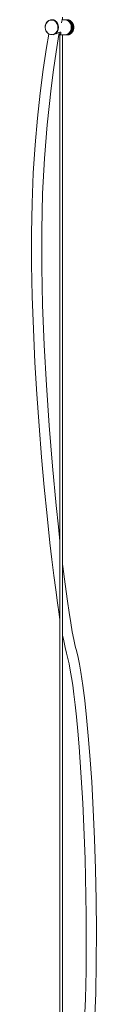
# Model space of a CAD drawing. Header units: millimetres. Extents: x -208 to 649, y -1708 to 186.
# Tile 16 of 22: x 432 to 470, y -1321 to -739. Entities that reach past the tile are written whole.
import ezdxf

# ---------------------------------------------------------------- set-up
doc = ezdxf.new("R2010")
doc.units = ezdxf.units.MM

msp = doc.modelspace()

# ---------------------------------------------------------------- linework, layer by layer
at = {"color": 7, "linetype": 'Continuous', "lineweight": 15}
for p, q in [((450.49, -739.33), (450.49, -737.61)), ((444.25, -739.2), (444.12, -739.2)), ((451.64, -739.2), (450.49, -739.2)), ((451.74, -739.2), (451.83, -739.2)), ((451.83, -739.2), (451.83, -739.2)), ((453.2, -739.2), (451.83, -739.2)), ((452.05, -739.22), (452.03, -739.21)), ((452.03, -739.21), (453.4, -739.21)), ((452.16, -739.22), (452.15, -739.24)), ((453.53, -739.22), (452.16, -739.22)), ((452.39, -739.28), (452.36, -739.25)), ((452.36, -739.25), (453.73, -739.25)), ((452.49, -739.27), (452.47, -739.3)), ((453.86, -739.27), (452.49, -739.27)), ((452.73, -739.37), (452.69, -739.32)), ((452.69, -739.32), (454.05, -739.32)), ((452.82, -739.35), (452.78, -739.39)), ((454.18, -739.35), (452.82, -739.35)), ((453.06, -739.5), (453.01, -739.42)), ((453.01, -739.42), (454.37, -739.42)), ((453.13, -739.47), (453.09, -739.52)), ((454.5, -739.47), (453.13, -739.47)), ((453.37, -739.66), (453.32, -739.55)), ((453.32, -739.55), (454.68, -739.55)), ((453.44, -739.62), (453.38, -739.67)), ((453.41, -739.22), (453.4, -739.21)), ((454.81, -739.62), (453.44, -739.62)), ((453.67, -739.84), (453.62, -739.72)), ((453.62, -739.72), (454.98, -739.72)), ((453.73, -739.79), (453.67, -739.84)), ((453.76, -739.27), (453.73, -739.25)), ((455.1, -739.79), (453.73, -739.79)), ((453.94, -740.03), (453.9, -739.91)), ((453.9, -739.91), (455.27, -739.91)), ((454.02, -740), (453.94, -740.03)), ((455.38, -740), (454.02, -740)), ((454.09, -739.35), (454.05, -739.32)), ((454.21, -740.26), (454.18, -740.13)), ((454.18, -740.13), (455.54, -740.13)), ((454.28, -740.23), (454.21, -740.26)), ((455.65, -740.23), (454.28, -740.23)), ((454.42, -739.47), (454.37, -739.42)), ((454.45, -740.51), (454.43, -740.37)), ((454.43, -740.37), (455.8, -740.37)), ((454.53, -740.48), (454.45, -740.51)), ((455.89, -740.48), (454.53, -740.48)), ((454.68, -740.78), (454.66, -740.64)), ((454.66, -740.64), (456.03, -740.64)), ((454.74, -739.62), (454.68, -739.55)), ((454.75, -740.76), (454.68, -740.78)), ((456.12, -740.76), (454.75, -740.76)), ((454.88, -741.07), (454.88, -740.94)), ((454.88, -740.94), (456.25, -740.94)), ((454.96, -741.06), (454.88, -741.07)), ((456.33, -741.06), (454.96, -741.06)), ((455.04, -739.79), (454.98, -739.72)), ((455.07, -741.38), (455.07, -741.25)), ((455.07, -741.25), (456.44, -741.25)), ((455.14, -741.38), (455.07, -741.38)), ((456.51, -741.38), (455.14, -741.38)), ((455.22, -741.71), (455.24, -741.58)), ((455.3, -741.71), (455.22, -741.71)), ((455.22, -741.71), (456.63, -741.71)), ((455.24, -741.58), (456.61, -741.58)), ((455.32, -740), (455.27, -739.91)), ((456.67, -741.71), (455.3, -741.71)), ((455.36, -742.05), (455.38, -741.92)), ((455.44, -742.06), (455.36, -742.05)), ((455.36, -742.05), (456.76, -742.05)), ((455.38, -741.92), (456.75, -741.92)), ((456.8, -742.06), (455.44, -742.06)), ((455.47, -742.4), (455.5, -742.28)), ((455.54, -742.42), (455.47, -742.4)), ((455.47, -742.4), (456.87, -742.4)), ((455.5, -742.28), (456.87, -742.28)), ((455.59, -740.23), (455.54, -740.13)), ((456.91, -742.42), (455.54, -742.42)), ((455.55, -742.77), (455.59, -742.64)), ((455.62, -742.79), (455.55, -742.77)), ((455.55, -742.77), (456.95, -742.77)), ((455.55, -744.63), (455.63, -744.54)), ((455.61, -744.69), (455.55, -744.63)), ((455.55, -744.63), (456.95, -744.63)), ((455.59, -742.64), (456.96, -742.64)), ((455.6, -743.14), (455.66, -743.02)), ((455.68, -743.17), (455.6, -743.14)), ((455.6, -743.14), (457.01, -743.14)), ((455.6, -744.26), (455.68, -744.16)), ((455.67, -744.31), (455.6, -744.26)), ((455.6, -744.26), (457.01, -744.26)), ((456.97, -744.69), (455.61, -744.69)), ((456.99, -742.79), (455.62, -742.79)), ((455.63, -743.51), (455.69, -743.4)), ((455.7, -743.55), (455.63, -743.51)), ((455.63, -743.51), (457.04, -743.51)), ((455.63, -743.89), (455.7, -743.78)), ((455.7, -743.93), (455.63, -743.89)), ((455.63, -743.89), (457.04, -743.89)), ((455.63, -744.54), (457, -744.54)), ((455.66, -743.02), (457.02, -743.02)), ((457.03, -744.31), (455.67, -744.31)), ((457.04, -743.17), (455.68, -743.17)), ((455.68, -744.16), (457.05, -744.16)), ((455.69, -743.4), (457.06, -743.4)), ((457.07, -743.55), (455.7, -743.55)), ((455.7, -743.78), (457.07, -743.78)), ((457.06, -743.93), (455.7, -743.93)), ((455.84, -740.48), (455.8, -740.37)), ((456.08, -740.76), (456.03, -740.64)), ((456.28, -741.06), (456.25, -740.94)), ((456.47, -741.38), (456.44, -741.25)), ((456.63, -741.71), (456.61, -741.58)), ((456.67, -741.71), (456.63, -741.71)), ((456.76, -742.05), (456.75, -741.92)), ((456.8, -742.06), (456.76, -742.05)), ((456.87, -742.4), (456.87, -742.28)), ((456.91, -742.42), (456.87, -742.4)), ((456.95, -742.77), (456.96, -742.64)), ((456.99, -742.79), (456.95, -742.77)), ((456.95, -744.63), (457, -744.54)), ((456.97, -744.69), (456.95, -744.63)), ((457.01, -743.14), (457.02, -743.02)), ((457.04, -743.17), (457.01, -743.14)), ((457.01, -744.26), (457.05, -744.16)), ((457.03, -744.31), (457.01, -744.26)), ((457.04, -743.51), (457.06, -743.4)), ((457.07, -743.55), (457.04, -743.51)), ((457.04, -743.89), (457.07, -743.78)), ((457.06, -743.93), (457.04, -743.89)), ((448.28, -748.2), (449.22, -748.2)), ((448.93, -748.2), (448.93, -1402.08)), ((450.49, -1402.08), (450.49, -748.09)), ((450.49, -748.2), (451.64, -748.2)), ((451.75, -748.2), (451.75, -748.2)), ((453.12, -748.2), (451.75, -748.2)), ((451.88, -748.19), (451.89, -748.2)), ((451.89, -748.2), (453.25, -748.2)), ((452.09, -748.19), (452.09, -748.17)), ((453.45, -748.19), (452.09, -748.19)), ((452.19, -748.15), (452.22, -748.17)), ((452.22, -748.17), (453.58, -748.17)), ((452.41, -748.14), (452.43, -748.11)), ((453.78, -748.14), (452.41, -748.14)), ((452.5, -748.09), (452.55, -748.11)), ((452.55, -748.11), (453.91, -748.11)), ((452.74, -748.06), (452.75, -748.01)), ((454.11, -748.06), (452.74, -748.06)), ((452.8, -748), (452.87, -748.02)), ((452.87, -748.02), (454.24, -748.02)), ((453.06, -747.96), (453.07, -747.89)), ((454.42, -747.96), (453.06, -747.96)), ((453.1, -747.88), (453.18, -747.9)), ((453.12, -748.2), (453.12, -748.2)), ((453.18, -747.9), (454.55, -747.9)), ((453.37, -747.82), (453.38, -747.73)), ((454.73, -747.82), (453.37, -747.82)), ((453.38, -747.73), (453.49, -747.75)), ((453.45, -748.19), (453.46, -748.17)), ((453.49, -747.75), (454.85, -747.75)), ((453.67, -747.56), (453.78, -747.57)), ((453.67, -747.65), (453.67, -747.56)), ((455.03, -747.65), (453.67, -747.65)), ((453.78, -747.57), (455.15, -747.57)), ((453.78, -748.14), (453.8, -748.11)), ((453.94, -747.36), (454.06, -747.36)), ((453.95, -747.45), (453.94, -747.36)), ((455.32, -747.45), (453.95, -747.45)), ((454.06, -747.36), (455.43, -747.36)), ((454.11, -748.06), (454.13, -748.02)), ((454.21, -747.14), (454.32, -747.13)), ((454.22, -747.23), (454.21, -747.14)), ((454.21, -747.14), (455.61, -747.14)), ((455.58, -747.23), (454.22, -747.23)), ((454.32, -747.13), (455.69, -747.13)), ((454.42, -747.96), (454.46, -747.9)), ((454.45, -746.89), (454.57, -746.87)), ((454.47, -746.98), (454.45, -746.89)), ((454.45, -746.89), (455.86, -746.89)), ((455.84, -746.98), (454.47, -746.98)), ((454.57, -746.87), (455.93, -746.87)), ((454.68, -746.62), (454.79, -746.59)), ((454.7, -746.7), (454.68, -746.62)), ((454.68, -746.62), (456.08, -746.62)), ((456.07, -746.7), (454.7, -746.7)), ((454.73, -747.82), (454.77, -747.75)), ((454.79, -746.59), (456.16, -746.59)), ((454.88, -746.33), (454.99, -746.29)), ((454.91, -746.41), (454.88, -746.33)), ((454.88, -746.33), (456.29, -746.33)), ((456.28, -746.41), (454.91, -746.41)), ((454.99, -746.29), (456.36, -746.29)), ((455.03, -747.65), (455.07, -747.57)), ((455.07, -746.02), (455.17, -745.96)), ((455.1, -746.1), (455.07, -746.02)), ((455.07, -746.02), (456.47, -746.02)), ((456.47, -746.1), (455.1, -746.1)), ((455.17, -745.96), (456.54, -745.96)), ((455.22, -745.69), (455.33, -745.63)), ((455.27, -745.76), (455.22, -745.69)), ((455.22, -745.69), (456.63, -745.69)), ((456.63, -745.76), (455.27, -745.76)), ((455.32, -747.45), (455.35, -747.36)), ((455.33, -745.63), (456.69, -745.63)), ((455.36, -745.35), (455.46, -745.27)), ((455.41, -745.42), (455.36, -745.35)), ((455.36, -745.35), (456.76, -745.35)), ((456.77, -745.42), (455.41, -745.42)), ((455.46, -745.27), (456.82, -745.27)), ((455.47, -744.99), (455.56, -744.91)), ((455.52, -745.06), (455.47, -744.99)), ((455.47, -744.99), (456.87, -744.99)), ((456.89, -745.06), (455.52, -745.06)), ((455.56, -744.91), (456.92, -744.91)), ((455.58, -747.23), (455.61, -747.14)), ((455.61, -747.14), (455.69, -747.13)), ((455.84, -746.98), (455.86, -746.89)), ((455.86, -746.89), (455.93, -746.87)), ((456.07, -746.7), (456.08, -746.62)), ((456.08, -746.62), (456.16, -746.59)), ((456.28, -746.41), (456.29, -746.33)), ((456.29, -746.33), (456.36, -746.29)), ((456.47, -746.02), (456.54, -745.96)), ((456.47, -746.1), (456.47, -746.02)), ((456.63, -745.69), (456.69, -745.63)), ((456.63, -745.76), (456.63, -745.69)), ((456.76, -745.35), (456.82, -745.27)), ((456.77, -745.42), (456.76, -745.35)), ((456.87, -744.99), (456.92, -744.91)), ((456.89, -745.06), (456.87, -744.99))]:
    msp.add_line(p, q, dxfattribs=at)
at = {"color": 7, "linetype": 'Continuous', "lineweight": 15, "flags": 128}
for points in [[(449.76, -740.98), (450.34, -738.21)], [(440.16, -743.7), (440.31, -744.93), (440.76, -746.05), (441.47, -746.99), (442.38, -747.66), (443.41, -748.01), (444.49, -748.01), (445.52, -747.66), (446.43, -746.99), (447.14, -746.05), (447.58, -744.93), (447.74, -743.7), (447.58, -742.47), (447.14, -741.34), (446.43, -740.4), (445.52, -739.73), (444.49, -739.38), (443.41, -739.38), (442.38, -739.73), (441.47, -740.4), (440.76, -741.34), (440.31, -742.47), (440.16, -743.7)], [(450.25, -739.2), (450.44, -739.2), (450.68, -739.23), (450.81, -739.28), (450.82, -739.32), (450.71, -739.34), (450.49, -739.33), (450.19, -739.29), (450.12, -739.28)], [(442.3, -747.67), (440.91, -755.6), (439.02, -768.57), (437.3, -782.53), (435.7, -797.36), (434.29, -813.08), (433.16, -829.82), (432.44, -847.66), (432.13, -865.37), (432.16, -883.77), (432.52, -902.73), (433.18, -922.08), (434.11, -941.65), (435.23, -960.54), (436.54, -979.26), (438.01, -997.62), (439.6, -1015.39), (441.28, -1032.35), (442.99, -1048.26), (444.14, -1058.25), (445.28, -1067.56), (446.38, -1076.11), (447.43, -1083.8), (448.41, -1090.55), (448.93, -1093.84)], [(448.93, -1047.37), (448, -1038.91), (446.69, -1026.31), (444.49, -1002.91), (442.54, -978.98), (440.9, -955.12), (439.61, -931.58), (438.67, -907.68), (438.18, -885.51), (438.14, -863.5), (438.62, -841.96), (439.7, -821.2), (441.34, -801.32), (442.46, -790.44), (443.69, -779.54), (445.05, -768.71), (446.59, -758.1), (448.34, -747.86), (448.6, -746.58)], [(446.7, -747.54), (447.14, -747.34), (448.2, -746.79), (448.78, -746.56), (449.21, -746.56), (449.42, -746.74), (449.45, -747.25), (449.08, -747.78), (448.47, -748.1), (448.29, -748.12)], [(449.22, -748.2), (449.53, -748.19), (449.86, -748.16), (450.18, -748.12), (450.45, -748.09), (450.63, -748.09), (450.71, -748.11), (450.68, -748.14), (450.55, -748.18), (450.49, -748.18)], [(469.36, -1332.02), (470.03, -1314.43), (470.38, -1296.29), (470.46, -1277.86), (470.3, -1259.39), (469.91, -1241.11), (469.32, -1223.24), (468.56, -1206.01), (467.65, -1189.55), (466.6, -1173.89), (465.67, -1162.29), (464.68, -1151.45), (463.62, -1141.5), (462.5, -1132.57), (461.33, -1124.81), (460.47, -1120.05), (459.61, -1116.11), (458.79, -1112.72), (457.96, -1109.3), (457.1, -1105.43), (456.22, -1100.92), (455.29, -1095.62), (454.33, -1089.54), (453.35, -1082.84), (451.99, -1072.81), (450.67, -1062.33), (450.49, -1060.81)], [(450.49, -1102.88), (451.12, -1106.14), (452.01, -1110.2), (452.82, -1113.59), (453.57, -1116.64), (454.29, -1119.78), (455.01, -1123.47), (455.74, -1127.83), (456.42, -1132.42), (457.12, -1137.71), (457.86, -1143.95), (458.62, -1151.2), (459.41, -1159.53), (460.19, -1168.84), (462.35, -1202.05), (463.73, -1235), (464.41, -1268.19), (464.32, -1301.14), (463.92, -1317.83), (463.24, -1334.45)]]:
    msp.add_lwpolyline(points, dxfattribs=at)
at = {"color": 8, "linetype": 'Continuous', "lineweight": 15, "flags": 128}
msp.add_lwpolyline([(444.12, -739.2), (444.68, -739.24), (445.75, -739.6), (446.68, -740.3), (447.41, -741.26), (447.87, -742.43), (448.03, -743.7), (447.87, -744.97), (447.41, -746.13), (446.68, -747.1), (445.75, -747.79), (444.95, -748.1)], dxfattribs=at)
at = {"color": 7, "linetype": 'Continuous', "lineweight": 15}
for centre, radius, start, end in [((444.41, -743.4), 4.21, 93.92804, 184.09067), ((444.69, -743.87), 4.48, 177.785, 245.1151), ((444.15, -744.23), 5.03, 65.01824, 88.93275), ((451.36, -743.4), 4.21, 355.90933, 86.07196), ((451.36, -744), 4.21, 273.92804, 4.09067), ((451.79, -742.6), 3.4, 85.99755, 89.33457), ((451.79, -742.62), 3.42, 80.41842, 83.74128), ((451.78, -742.66), 3.47, 74.88284, 78.17687), ((451.76, -742.73), 3.53, 69.41342, 72.66552), ((451.73, -742.81), 3.62, 64.02931, 67.22854), ((453.16, -742.6), 3.4, 85.99755, 89.33457), ((451.68, -742.91), 3.73, 58.74551, 61.88346), ((453.16, -742.62), 3.42, 80.41842, 83.74128), ((451.62, -743.01), 3.85, 53.5725, 56.64347), ((453.15, -742.66), 3.47, 74.88284, 78.17687), ((451.53, -743.12), 3.99, 48.51625, 51.51721), ((453.13, -742.73), 3.53, 69.41342, 72.66552), ((451.44, -743.22), 4.13, 43.5785, 46.50889), ((453.1, -742.81), 3.62, 64.02931, 67.22854), ((451.33, -743.32), 4.28, 38.7572, 41.61865), ((451.21, -743.42), 4.43, 34.0471, 36.84309), ((453.05, -742.91), 3.73, 58.74551, 61.88346), ((451.08, -743.5), 4.58, 29.4403, 32.17581), ((452.98, -743.01), 3.85, 53.5725, 56.64347), ((450.96, -743.57), 4.72, 24.92682, 27.60802), ((450.84, -743.62), 4.85, 20.49507, 23.12903), ((452.9, -743.12), 3.99, 48.51625, 51.51721), ((450.74, -743.65), 4.96, 16.13227, 18.72672), ((450.65, -743.68), 5.05, 11.82479, 14.38794), ((450.64, -743.71), 5.06, 346.32743, 348.8862), ((450.58, -743.69), 5.12, 7.55844, 10.09881), ((450.57, -743.7), 5.13, 350.60969, 353.14713), ((452.8, -743.22), 4.13, 43.5785, 46.50889), ((450.54, -743.7), 5.16, 3.3186, 5.84494), ((450.54, -743.7), 5.17, 354.85913, 357.38399), ((450.53, -743.7), 5.18, 359.09047, 1.61162), ((452.69, -743.32), 4.28, 38.7572, 41.61865), ((452.57, -743.42), 4.43, 34.0471, 36.84309), ((452.45, -743.5), 4.58, 29.4403, 32.17581), ((452.33, -743.57), 4.72, 24.92682, 27.60802), ((452.21, -743.62), 4.85, 20.49507, 23.12903), ((452.1, -743.65), 4.96, 16.13227, 18.72672), ((452.02, -743.68), 5.05, 11.82479, 14.38794), ((452, -743.71), 5.06, 346.32743, 348.8862), ((451.95, -743.69), 5.12, 7.55844, 10.09881), ((451.94, -743.7), 5.13, 350.60969, 353.14713), ((451.91, -743.7), 5.16, 3.3186, 5.84494), ((451.9, -743.7), 5.17, 354.85913, 357.38399), ((451.89, -743.7), 5.18, 359.09047, 1.61162), ((451.79, -744.8), 3.4, 271.59525, 274.93097), ((451.79, -744.77), 3.43, 277.1855, 280.50455), ((451.78, -744.72), 3.48, 282.74271, 286.03063), ((451.76, -744.65), 3.55, 288.2431, 291.48711), ((451.72, -744.57), 3.64, 293.66592, 296.85547), ((453.16, -744.8), 3.4, 271.59525, 274.93097), ((451.67, -744.47), 3.75, 298.99433, 302.12148), ((453.16, -744.77), 3.43, 277.1855, 280.50455), ((451.6, -744.37), 3.87, 304.21591, 307.27539), ((453.15, -744.72), 3.48, 282.74271, 286.03063), ((451.52, -744.26), 4.01, 309.32276, 312.31198), ((453.12, -744.65), 3.55, 288.2431, 291.48711), ((451.42, -744.16), 4.16, 314.31138, 317.23016), ((453.09, -744.57), 3.64, 293.66592, 296.85547), ((451.31, -744.05), 4.31, 319.18225, 322.03255), ((451.19, -743.96), 4.46, 323.93932, 326.72488), ((453.04, -744.47), 3.75, 298.99433, 302.12148), ((451.06, -743.89), 4.61, 328.5894, 331.31544), ((452.97, -744.37), 3.87, 304.21591, 307.27539), ((450.94, -743.82), 4.74, 333.14166, 335.81451), ((450.82, -743.77), 4.87, 337.60705, 340.2339), ((452.88, -744.26), 4.01, 309.32276, 312.31198), ((450.72, -743.74), 4.98, 341.99787, 344.58655), ((452.78, -744.16), 4.16, 314.31138, 317.23016), ((452.67, -744.05), 4.31, 319.18225, 322.03255), ((452.55, -743.96), 4.46, 323.93932, 326.72488), ((452.43, -743.89), 4.61, 328.5894, 331.31544), ((452.31, -743.82), 4.74, 333.14166, 335.81451), ((452.19, -743.77), 4.87, 337.60705, 340.2339), ((452.09, -743.74), 4.98, 341.99787, 344.58655)]:
    msp.add_arc(centre, radius, start, end, dxfattribs=at)

doc.saveas('drawing.dxf')
